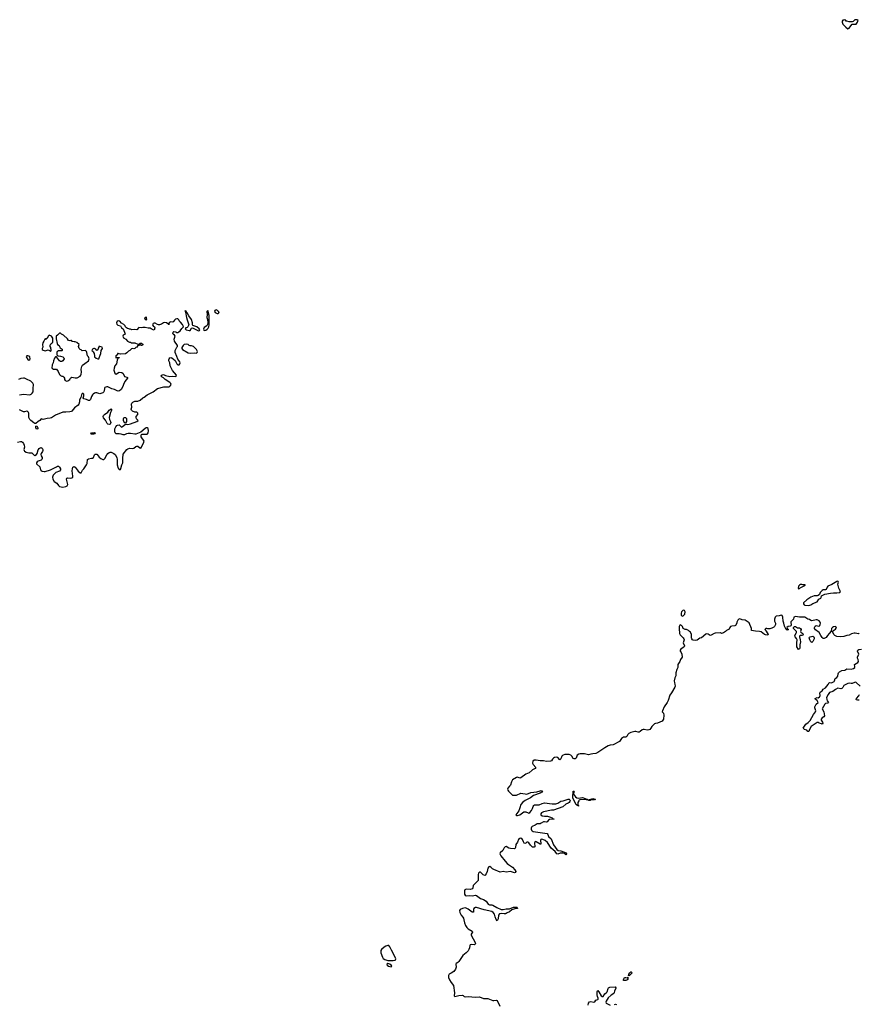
# Model space of a CAD drawing. Header units: inches. Extents: x 2221774 to 2440637, y 201306 to 357559.
# Tile 154 of 245: x 2351614 to 2367930, y 225448 to 244578. Entities that reach past the tile are written whole.
import ezdxf

# ---------------------------------------------------------------- set-up
doc = ezdxf.new("R2010")
doc.units = ezdxf.units.IN
doc.header["$MEASUREMENT"] = 0
for name, color, linetype in [('C3252', 7, 'Continuous'), ('C3253', 7, 'Continuous'), ('C3262', 7, 'Continuous'), ('C3263', 7, 'Continuous'), ('C3264', 7, 'Continuous')]:
    doc.layers.add(name, color=color, linetype=linetype)

msp = doc.modelspace()

# ---------------------------------------------------------------- linework, layer by layer
at = {"layer": 'C3252', "color": 5, "elevation": 20}
for points in [[(2358770, 226592), (2358730, 226580), (2358700, 226560), (2358648, 226510), (2358634, 226490), (2358629, 226470), (2358630, 226450), (2358664, 226364), (2358680, 226340), (2358710, 226320), (2358770, 226301), (2358870, 226296), (2358910, 226305), (2358917, 226310), (2358925, 226330), (2358919, 226350), (2358838, 226498), (2358807, 226567), (2358790, 226589)], [(2358770, 226238), (2358746, 226230), (2358756, 226210), (2358781, 226190), (2358830, 226177), (2358845, 226190), (2358836, 226210), (2358810, 226229)]]:
    msp.add_lwpolyline(points, close=True, dxfattribs=at)
msp.add_lwpolyline([(2360000, 226054), (2359958, 226030), (2359946, 226010), (2359948, 225968), (2359964, 225924), (2360000, 225872)], dxfattribs=at)
at = {"layer": 'C3253', "color": 5, "elevation": 20}
for points in [[(2351570, 236367), (2351630, 236381), (2351650, 236380), (2351670, 236370), (2351690, 236345), (2351704, 236310), (2351705, 236270), (2351697, 236230), (2351699, 236210), (2351710, 236194), (2351737, 236177), (2351790, 236160), (2351850, 236161), (2351894, 236114), (2351910, 236110), (2351940, 236130), (2351951, 236150), (2351970, 236223), (2351990, 236245), (2352010, 236259), (2352030, 236263), (2352050, 236255), (2352064, 236230), (2352065, 236210), (2352059, 236190), (2352032, 236150), (2352025, 236130), (2352030, 236106), (2352050, 236070), (2352054, 236050), (2352044, 236030), (2352030, 236020), (2351970, 235999), (2351956, 235990), (2351944, 235970), (2351944, 235950), (2351950, 235939), (2352003, 235890), (2352019, 235830), (2352030, 235817), (2352050, 235808), (2352090, 235800), (2352110, 235800), (2352210, 235829), (2352330, 235893), (2352350, 235903), (2352370, 235905), (2352390, 235882), (2352404, 235850), (2352404, 235830), (2352390, 235809), (2352319, 235781), (2352267, 235730), (2352256, 235710), (2352254, 235690), (2352260, 235650), (2352284, 235604), (2352339, 235570), (2352367, 235527), (2352390, 235510), (2352450, 235497), (2352510, 235509), (2352536, 235524), (2352547, 235550), (2352545, 235575), (2352526, 235650), (2352532, 235668), (2352550, 235676), (2352610, 235670), (2352630, 235675), (2352647, 235690), (2352650, 235710), (2352634, 235810), (2352639, 235850), (2352650, 235885), (2352670, 235896), (2352690, 235883), (2352750, 235803), (2352790, 235774), (2352810, 235771), (2352835, 235825), (2352859, 235850), (2352910, 235926), (2352923, 235957), (2352934, 236030), (2352953, 236047), (2353010, 236057), (2353030, 236056), (2353047, 236073), (2353070, 236126), (2353084, 236136), (2353110, 236136), (2353119, 236130), (2353159, 236079), (2353190, 236052), (2353230, 236033), (2353247, 236033), (2353270, 236051), (2353310, 236124), (2353330, 236151), (2353350, 236167), (2353370, 236174), (2353390, 236173), (2353446, 236150), (2353470, 236127), (2353500, 236070), (2353510, 236030), (2353507, 235950), (2353510, 235930), (2353530, 235865), (2353550, 235836), (2353563, 235837), (2353570, 235838), (2353581, 235859), (2353598, 235930), (2353621, 235970), (2353616, 236050), (2353626, 236134), (2353694, 236226), (2353718, 236242), (2353748, 236252), (2353812, 236248), (2353830, 236254), (2353870, 236288), (2353890, 236294), (2353910, 236289), (2353950, 236259), (2353970, 236256), (2353981, 236270), (2354026, 236370), (2354030, 236390), (2353976, 236470), (2353972, 236490), (2353974, 236506), (2353982, 236518), (2353995, 236525), (2354030, 236528), (2354070, 236522), (2354090, 236525), (2354096, 236530), (2354111, 236550), (2354119, 236590), (2354110, 236633), (2354091, 236651), (2354070, 236650), (2354050, 236636), (2353970, 236565), (2353870, 236524), (2353850, 236522), (2353770, 236536), (2353725, 236535), (2353691, 236529), (2353649, 236509), (2353626, 236510), (2353584, 236524), (2353550, 236529), (2353488, 236530), (2353469, 236550), (2353462, 236570), (2353462, 236630), (2353482, 236670), (2353505, 236695), (2353518, 236702), (2353550, 236705), (2353570, 236678), (2353590, 236661), (2353610, 236671), (2353670, 236722), (2353714, 236714), (2353770, 236724), (2353889, 236770), (2353914, 236790), (2353883, 236823), (2353875, 236850), (2353878, 236870), (2353909, 236910), (2353909, 236930), (2353888, 236950), (2353850, 236955), (2353809, 236970), (2353789, 236990), (2353783, 237010), (2353793, 237050), (2353789, 237110), (2353796, 237130), (2353813, 237147), (2353850, 237166), (2353910, 237168), (2353954, 237186), (2354005, 237230), (2354035, 237245), (2354094, 237290), (2354210, 237346), (2354290, 237412), (2354413, 237447), (2354510, 237446), (2354530, 237455), (2354545, 237470), (2354555, 237490), (2354550, 237512), (2354531, 237531), (2354444, 237584), (2354410, 237617), (2354382, 237630), (2354362, 237650), (2354370, 237671), (2354390, 237681), (2354410, 237683), (2354450, 237663), (2354530, 237643), (2354590, 237655), (2354650, 237647), (2354658, 237650), (2354659, 237670), (2354583, 237763), (2354549, 237829), (2354541, 237850), (2354534, 237914), (2354513, 237950), (2354513, 237970), (2354517, 237990), (2354530, 238011), (2354550, 238017), (2354570, 238011), (2354635, 237955), (2354670, 237891), (2354690, 237875), (2354710, 237871), (2354729, 237891), (2354733, 237910), (2354729, 237930), (2354685, 237985), (2354670, 238035), (2354638, 238110), (2354633, 238150), (2354665, 238215), (2354678, 238230), (2354682, 238250), (2354621, 238330), (2354613, 238370), (2354635, 238430), (2354622, 238450), (2354599, 238470), (2354589, 238490), (2354595, 238510), (2354610, 238517), (2354651, 238511), (2354670, 238498), (2354690, 238498), (2354705, 238515), (2354730, 238535), (2354762, 238578), (2354795, 238610), (2354793, 238630), (2354778, 238658), (2354738, 238698), (2354714, 238730), (2354709, 238749), (2354690, 238768), (2354670, 238768), (2354642, 238758), (2354620, 238740), (2354610, 238722), (2354590, 238704), (2354550, 238709), (2354537, 238703), (2354522, 238690), (2354514, 238670), (2354514, 238650), (2354510, 238648), (2354506, 238666), (2354494, 238666), (2354465, 238685), (2354430, 238692), (2354410, 238689), (2354370, 238662), (2354330, 238648), (2354310, 238648), (2354294, 238654), (2354250, 238681), (2354230, 238683), (2354210, 238675), (2354196, 238650), (2354207, 238627), (2354234, 238610), (2354238, 238590), (2354230, 238548), (2354209, 238549), (2354166, 238570), (2354147, 238587), (2354110, 238585), (2354050, 238600), (2354010, 238600), (2353973, 238593), (2353930, 238597), (2353890, 238553), (2353850, 238557), (2353795, 238555), (2353770, 238562), (2353750, 238562), (2353733, 238573), (2353710, 238575), (2353689, 238589), (2353669, 238609), (2353662, 238630), (2353636, 238656), (2353590, 238682), (2353558, 238718), (2353530, 238727), (2353510, 238719), (2353493, 238690), (2353500, 238660), (2353522, 238642), (2353570, 238632), (2353590, 238592), (2353622, 238570), (2353652, 238510), (2353662, 238470), (2353625, 238450), (2353619, 238430), (2353630, 238398), (2353674, 238370), (2353710, 238332), (2353750, 238312), (2353770, 238311), (2353790, 238302), (2353850, 238298), (2353910, 238272), (2353942, 238278), (2353950, 238292), (2353990, 238292), (2353994, 238274), (2354014, 238270), (2353998, 238262), (2353990, 238248), (2353968, 238248), (2353962, 238262), (2353950, 238266), (2353938, 238262), (2353934, 238250), (2353910, 238246), (2353890, 238218), (2353870, 238208), (2353850, 238188), (2353830, 238182), (2353810, 238188), (2353790, 238186), (2353754, 238150), (2353730, 238138), (2353697, 238103), (2353670, 238088), (2353570, 238082), (2353525, 238095), (2353514, 238090), (2353513, 238067), (2353485, 238050), (2353482, 238010), (2353490, 238005), (2353510, 238014), (2353550, 238014), (2353552, 238010), (2353533, 238007), (2353522, 237998), (2353510, 237966), (2353493, 237890), (2353465, 237855), (2353450, 237810), (2353443, 237770), (2353466, 237710), (2353490, 237688), (2353535, 237725), (2353550, 237730), (2353602, 237722), (2353623, 237703), (2353650, 237647), (2353695, 237635), (2353706, 237626), (2353707, 237610), (2353658, 237550), (2353632, 237490), (2353620, 237450), (2353584, 237396), (2353553, 237367), (2353530, 237361), (2353510, 237364), (2353455, 237390), (2353406, 237406), (2353330, 237442), (2353310, 237444), (2353290, 237437), (2353271, 237430), (2353262, 237418), (2353258, 237362), (2353252, 237348), (2353230, 237330), (2353170, 237311), (2353110, 237326), (2353090, 237325), (2353070, 237319), (2353041, 237299), (2353030, 237288), (2353010, 237254), (2352990, 237199), (2352970, 237181), (2352950, 237182), (2352910, 237199), (2352862, 237210), (2352849, 237230), (2352859, 237270), (2352859, 237299), (2352850, 237313), (2352830, 237313), (2352816, 237290), (2352803, 237237), (2352777, 237190), (2352779, 237150), (2352764, 237110), (2352750, 237090), (2352681, 237039), (2352630, 236975), (2352614, 236966), (2352590, 236962), (2352510, 236953), (2352450, 236953), (2352310, 236892), (2352230, 236844), (2352206, 236834), (2352150, 236830), (2352070, 236809), (2352030, 236822), (2352004, 236790), (2351970, 236768), (2351930, 236733), (2351910, 236732), (2351890, 236744), (2351828, 236788), (2351808, 236808), (2351795, 236850), (2351790, 236930), (2351784, 236944), (2351770, 236959), (2351750, 236969), (2351710, 236959), (2351690, 236961), (2351610, 236996)], [(2351610, 237287), (2351690, 237304), (2351810, 237288), (2351840, 237300), (2351859, 237321), (2351873, 237350), (2351877, 237430), (2351884, 237470), (2351883, 237490), (2351870, 237519), (2351830, 237558), (2351806, 237570), (2351770, 237579), (2351710, 237613), (2351690, 237614), (2351636, 237604), (2351590, 237590)]]:
    msp.add_lwpolyline(points, dxfattribs=at)
for points in [[(2354070, 238797), (2354050, 238793), (2354041, 238770), (2354050, 238758), (2354070, 238747), (2354087, 238753), (2354079, 238790)], [(2354830, 238926), (2354828, 238910), (2354835, 238895), (2354853, 238793), (2354871, 238749), (2354898, 238650), (2354881, 238610), (2354870, 238599), (2354842, 238590), (2354831, 238570), (2354851, 238551), (2354910, 238539), (2354930, 238541), (2354950, 238582), (2354970, 238592), (2355090, 238535), (2355110, 238542), (2355114, 238550), (2355100, 238570), (2355056, 238610), (2354979, 238639), (2354972, 238652), (2354970, 238690), (2354950, 238750), (2354902, 238822), (2354870, 238881), (2354857, 238897), (2354850, 238917), (2354838, 238918)], [(2355270, 238928), (2355252, 238908), (2355257, 238850), (2355249, 238790), (2355264, 238750), (2355272, 238690), (2355263, 238657), (2355248, 238630), (2355202, 238598), (2355188, 238568), (2355190, 238545), (2355210, 238537), (2355230, 238544), (2355257, 238563), (2355274, 238586), (2355290, 238612), (2355297, 238650), (2355299, 238710), (2355294, 238830)], [(2355430, 238939), (2355405, 238930), (2355402, 238910), (2355412, 238890), (2355450, 238871), (2355470, 238872), (2355488, 238890), (2355478, 238910), (2355458, 238930)], [(2352190, 238446), (2352170, 238426), (2352150, 238386), (2352138, 238382), (2352130, 238366), (2352118, 238378), (2352110, 238378), (2352102, 238370), (2352085, 238330), (2352063, 238297), (2352058, 238270), (2352064, 238216), (2352052, 238190), (2352052, 238170), (2352070, 238158), (2352110, 238147), (2352170, 238162), (2352192, 238152), (2352210, 238134), (2352226, 238150), (2352226, 238170), (2352218, 238190), (2352218, 238210), (2352208, 238230), (2352209, 238251), (2352221, 238279), (2352238, 238290), (2352255, 238310), (2352259, 238330), (2352255, 238350), (2352258, 238390), (2352248, 238410), (2352230, 238428)], [(2352410, 238486), (2352390, 238486), (2352360, 238460), (2352350, 238446), (2352322, 238430), (2352324, 238376), (2352344, 238284), (2352352, 238270), (2352382, 238250), (2352386, 238226), (2352403, 238203), (2352437, 238177), (2352441, 238170), (2352439, 238150), (2352430, 238141), (2352370, 238146), (2352346, 238134), (2352337, 238123), (2352335, 238075), (2352341, 238061), (2352365, 238045), (2352410, 238041), (2352452, 238030), (2352472, 238010), (2352476, 237990), (2352451, 237949), (2352430, 237939), (2352410, 237939), (2352390, 237949), (2352330, 238028), (2352310, 238028), (2352290, 238002), (2352271, 237950), (2352266, 237914), (2352243, 237870), (2352238, 237810), (2352250, 237798), (2352270, 237791), (2352310, 237791), (2352330, 237785), (2352363, 237743), (2352390, 237686), (2352410, 237665), (2352430, 237652), (2352454, 237650), (2352470, 237634), (2352482, 237610), (2352485, 237590), (2352498, 237570), (2352530, 237556), (2352550, 237561), (2352588, 237590), (2352595, 237605), (2352610, 237622), (2352626, 237630), (2352690, 237618), (2352730, 237621), (2352790, 237651), (2352805, 237670), (2352812, 237690), (2352815, 237730), (2352809, 237790), (2352820, 237840), (2352837, 237863), (2352880, 237900), (2352954, 237950), (2352966, 237990), (2352950, 238026), (2352929, 238049), (2352922, 238110), (2352914, 238134), (2352890, 238149), (2352830, 238146), (2352810, 238166), (2352790, 238168), (2352769, 238190), (2352755, 238230), (2352768, 238270), (2352723, 238303), (2352690, 238318), (2352670, 238318), (2352647, 238327), (2352630, 238328), (2352622, 238342), (2352610, 238346), (2352590, 238338), (2352564, 238344), (2352540, 238380), (2352468, 238448), (2352426, 238470)], [(2353170, 238228), (2353154, 238226), (2353154, 238214), (2353141, 238199), (2353130, 238166), (2353112, 238148), (2353095, 238175), (2353070, 238188), (2353053, 238187), (2353030, 238178), (2353014, 238150), (2353037, 238137), (2353045, 238125), (2353062, 238090), (2353065, 238050), (2353071, 238030), (2353101, 238001), (2353130, 237987), (2353150, 237991), (2353161, 238010), (2353179, 238061), (2353194, 238090), (2353199, 238150), (2353222, 238190), (2353214, 238214)], [(2354854, 238274), (2354810, 238264), (2354791, 238250), (2354762, 238210), (2354762, 238190), (2354778, 238170), (2354890, 238108), (2354930, 238100), (2355010, 238107), (2355050, 238102), (2355066, 238110), (2355068, 238130), (2355048, 238170), (2355000, 238220), (2354990, 238229), (2354950, 238242), (2354930, 238242), (2354910, 238249), (2354886, 238270)], [(2351770, 238048), (2351753, 238047), (2351742, 238030), (2351770, 237974), (2351790, 237962), (2351810, 237974), (2351815, 237990), (2351810, 238026), (2351790, 238042)], [(2353350, 236713), (2353330, 236717), (2353314, 236730), (2353279, 236799), (2353241, 236841), (2353236, 236870), (2353244, 236890), (2353261, 236910), (2353326, 236954), (2353350, 236991), (2353390, 237016), (2353398, 237010), (2353395, 236990), (2353391, 236970), (2353376, 236944), (2353356, 236850), (2353359, 236810), (2353379, 236770), (2353384, 236750), (2353381, 236730), (2353370, 236719)], [(2353670, 236738), (2353650, 236748), (2353630, 236790), (2353629, 236831), (2353635, 236845), (2353646, 236850), (2353670, 236850), (2353691, 236830), (2353690, 236770)], [(2351950, 236619), (2351927, 236650), (2351930, 236682), (2351950, 236685), (2351966, 236650), (2351965, 236630)], [(2353010, 236524), (2352998, 236530), (2353010, 236551), (2353070, 236558), (2353082, 236550), (2353070, 236529), (2353050, 236524)]]:
    msp.add_lwpolyline(points, close=True, dxfattribs=at)
at = {"layer": 'C3262', "color": 5, "elevation": 20}
for points in [[(2361577, 230000), (2361570, 229997), (2361515, 229945), (2361450, 229918), (2361350, 229846), (2361330, 229844), (2361290, 229859), (2361270, 229857), (2361192, 229810), (2361182, 229798), (2361169, 229771), (2361152, 229708), (2361135, 229685), (2361099, 229650), (2361095, 229630), (2361101, 229610), (2361116, 229590), (2361170, 229529), (2361190, 229514), (2361210, 229508), (2361270, 229513), (2361350, 229548), (2361390, 229545), (2361434, 229534), (2361470, 229533), (2361550, 229561), (2361664, 229576), (2361730, 229598), (2361750, 229599), (2361771, 229590), (2361758, 229570), (2361730, 229550), (2361598, 229502), (2361538, 229462), (2361434, 229410), (2361390, 229377), (2361353, 229330), (2361336, 229264), (2361315, 229205), (2361257, 229130), (2361270, 229117), (2361290, 229115), (2361330, 229127), (2361410, 229186), (2361430, 229189), (2361450, 229186), (2361494, 229166), (2361510, 229164), (2361530, 229172), (2361559, 229210), (2361577, 229250), (2361589, 229291), (2361602, 229310), (2361620, 229320), (2361650, 229326), (2361710, 229324), (2361770, 229352), (2361810, 229361), (2361960, 229340), (2362030, 229343), (2362070, 229357), (2362130, 229393), (2362176, 229404), (2362250, 229430), (2362270, 229435), (2362290, 229433), (2362303, 229423), (2362310, 229410), (2362307, 229390), (2362292, 229370), (2362270, 229354), (2362225, 229335), (2362170, 229282), (2361990, 229221), (2361950, 229219), (2361792, 229190), (2361757, 229170), (2361739, 229150), (2361740, 229130), (2361770, 229108), (2361810, 229101), (2361870, 229100), (2361910, 229091), (2361959, 229070), (2361970, 229059), (2362001, 229050), (2361996, 229044), (2361910, 229041), (2361890, 229028), (2361866, 228990), (2361850, 228986), (2361815, 228995), (2361790, 228993), (2361750, 228964), (2361730, 228954), (2361670, 228954), (2361633, 228927), (2361570, 228901), (2361559, 228890), (2361551, 228869), (2361551, 228850), (2361558, 228830), (2361570, 228815), (2361590, 228803), (2361864, 228764), (2361880, 228750), (2361893, 228710), (2361942, 228662), (2361988, 228548), (2362053, 228453), (2362076, 228436), (2362132, 228428), (2362233, 228393), (2362239, 228370), (2362230, 228353), (2362198, 228378), (2362167, 228387), (2362114, 228386), (2362070, 228366), (2362053, 228373), (2362019, 228419), (2361944, 228484), (2361871, 228591), (2361825, 228630), (2361783, 228650), (2361750, 228654), (2361742, 228650), (2361736, 228630), (2361744, 228570), (2361738, 228562), (2361730, 228561), (2361650, 228604), (2361630, 228608), (2361618, 228582), (2361623, 228510), (2361610, 228498), (2361602, 228498), (2361582, 228502), (2361558, 228518), (2361539, 228539), (2361510, 228584), (2361490, 228599), (2361470, 228595), (2361450, 228579), (2361430, 228571), (2361419, 228579), (2361402, 228602), (2361388, 228650), (2361370, 228671), (2361350, 228676), (2361330, 228671), (2361310, 228652), (2361285, 228595), (2361253, 228550), (2361249, 228491), (2361239, 228470), (2361230, 228466), (2361150, 228473), (2361122, 228482), (2361070, 228511), (2361050, 228509), (2361030, 228489), (2361006, 228434), (2360950, 228392), (2360942, 228370), (2360961, 228330), (2361051, 228231), (2361085, 228185), (2361110, 228163), (2361188, 228110), (2361239, 228059), (2361256, 228030), (2361250, 228010), (2361230, 228005), (2361150, 228027), (2361070, 228016), (2361010, 228028), (2360950, 228018), (2360825, 228065), (2360802, 228082), (2360770, 228115), (2360750, 228124), (2360730, 228116), (2360712, 228090), (2360701, 228030), (2360680, 227980), (2360662, 227958), (2360650, 227952), (2360623, 227963), (2360600, 227980), (2360570, 228015), (2360550, 228016), (2360542, 228010), (2360530, 227996), (2360525, 227970), (2360525, 227850), (2360426, 227754), (2360423, 227710), (2360412, 227688), (2360370, 227677), (2360290, 227685), (2360266, 227674), (2360257, 227650), (2360256, 227610), (2360258, 227590), (2360268, 227568), (2360290, 227558), (2360350, 227562), (2360410, 227558), (2360470, 227566), (2360490, 227561), (2360570, 227503), (2360630, 227484), (2360678, 227450), (2360718, 227390), (2360742, 227382), (2360790, 227381), (2360810, 227375), (2360888, 227328), (2360970, 227290), (2361010, 227287), (2361070, 227304), (2361135, 227305), (2361210, 227336), (2361273, 227333), (2361279, 227330), (2361285, 227310), (2361237, 227303), (2361176, 227284), (2361130, 227244), (2361090, 227228), (2361070, 227212), (2361054, 227206), (2361030, 227204), (2360970, 227214), (2360937, 227203), (2360921, 227179), (2360909, 227111), (2360890, 227069), (2360870, 227094), (2360857, 227150), (2360838, 227198), (2360813, 227230), (2360789, 227250), (2360643, 227283), (2360490, 227327), (2360470, 227328), (2360442, 227310), (2360435, 227290), (2360430, 227239), (2360410, 227240), (2360330, 227298), (2360290, 227317), (2360270, 227319), (2360216, 227310), (2360173, 227287), (2360161, 227270), (2360167, 227230), (2360190, 227179), (2360223, 227143), (2360238, 227118), (2360248, 227090), (2360255, 227030), (2360278, 226978), (2360303, 226943), (2360330, 226914), (2360407, 226870), (2360413, 226850), (2360390, 226810), (2360388, 226790), (2360467, 226650), (2360472, 226630), (2360464, 226616), (2360450, 226606), (2360390, 226608), (2360370, 226601), (2360359, 226590), (2360356, 226544), (2360344, 226510), (2360330, 226489), (2360290, 226450), (2360226, 226394), (2360150, 226279), (2360130, 226259), (2360098, 226242), (2360091, 226229), (2360096, 226170), (2360084, 226130), (2360050, 226083), (2360000, 226054)], [(2360000, 225872), (2360043, 225810), (2360061, 225670), (2360058, 225610), (2360070, 225598), (2360150, 225620), (2360210, 225626), (2360230, 225619), (2360250, 225601), (2360270, 225593), (2360330, 225598), (2360472, 225588), (2360550, 225590), (2360630, 225563), (2360710, 225562), (2360810, 225523), (2360830, 225519), (2360870, 225525), (2360890, 225521), (2360946, 225410)], [(2362664, 225430), (2362670, 225470), (2362687, 225493), (2362710, 225500), (2362774, 225486), (2362790, 225493), (2362811, 225529), (2362850, 225538), (2362858, 225550), (2362857, 225570), (2362842, 225602), (2362837, 225630), (2362837, 225690), (2362845, 225710), (2362850, 225713), (2362870, 225688), (2362914, 225610), (2362930, 225597), (2362950, 225601), (2362986, 225654), (2363012, 225670), (2363031, 225689), (2363050, 225756), (2363059, 225770), (2363082, 225778), (2363186, 225786), (2363198, 225770), (2363196, 225756), (2363174, 225710), (2363168, 225670), (2363162, 225658), (2363110, 225624), (2363047, 225573), (2363008, 225510), (2363002, 225490), (2363008, 225470), (2363052, 225452), (2363090, 225429)], [(2363170, 225447), (2363190, 225449), (2363210, 225443)]]:
    msp.add_lwpolyline(points, dxfattribs=at)
for points in [[(2362470, 229453), (2362550, 229464), (2362570, 229461), (2362617, 229437), (2362654, 229430), (2362654, 229426), (2362639, 229421), (2362619, 229421), (2362530, 229427), (2362501, 229419), (2362489, 229411), (2362478, 229402), (2362462, 229370), (2362463, 229323), (2362473, 229310), (2362470, 229298), (2362466, 229306), (2362450, 229310), (2362443, 229323), (2362430, 229332), (2362366, 229450), (2362360, 229470), (2362370, 229591), (2362390, 229590), (2362382, 229578), (2362378, 229530), (2362418, 229478), (2362440, 229460)], [(2362690, 229408), (2362666, 229410), (2362666, 229414), (2362686, 229430), (2362710, 229432), (2362750, 229447), (2362801, 229430), (2362796, 229424), (2362778, 229422), (2362710, 229418), (2362704, 229416), (2362702, 229410)], [(2363390, 225910), (2363349, 225910), (2363349, 225929), (2363370, 225970), (2363391, 225971), (2363416, 225964), (2363430, 225972), (2363430, 225929), (2363410, 225915)], [(2363450, 225998), (2363445, 226005), (2363450, 226030), (2363470, 226061), (2363490, 226079), (2363497, 226077), (2363505, 226070), (2363507, 226050), (2363491, 226030), (2363478, 226022), (2363470, 226009), (2363455, 226005)]]:
    msp.add_lwpolyline(points, close=True, dxfattribs=at)
at = {"layer": 'C3263', "color": 5, "elevation": 20}
for points in [[(2366810, 233602), (2366790, 233602), (2366770, 233594), (2366751, 233570), (2366742, 233530), (2366750, 233522), (2366770, 233525), (2366783, 233537), (2366830, 233566), (2366886, 233590), (2366870, 233595), (2366830, 233595)], [(2367510, 233668), (2367490, 233662), (2367396, 233604), (2367319, 233570), (2367303, 233550), (2367285, 233510), (2367270, 233503), (2367230, 233499), (2367210, 233489), (2367171, 233450), (2367154, 233410), (2367132, 233388), (2367110, 233382), (2367050, 233381), (2366990, 233361), (2366910, 233309), (2366847, 233250), (2366843, 233230), (2366856, 233210), (2366870, 233203), (2366950, 233199), (2366990, 233208), (2367030, 233235), (2367109, 233270), (2367143, 233317), (2367180, 233340), (2367190, 233354), (2367198, 233382), (2367206, 233390), (2367262, 233418), (2367370, 233437), (2367430, 233442), (2367490, 233440), (2367549, 233451), (2367562, 233470), (2367529, 233530), (2367515, 233610), (2367528, 233650), (2367520, 233660)], [(2364510, 233104), (2364490, 233089), (2364476, 233070), (2364467, 233050), (2364465, 233030), (2364470, 233007), (2364490, 232991), (2364510, 232997), (2364539, 233030), (2364545, 233070), (2364530, 233102)], [(2366810, 232614), (2366784, 232616), (2366770, 232602), (2366767, 232590), (2366783, 232530), (2366787, 232490), (2366773, 232430), (2366775, 232365), (2366770, 232354), (2366750, 232344), (2366715, 232390), (2366714, 232470), (2366720, 232530), (2366712, 232552), (2366681, 232590), (2366676, 232610), (2366704, 232656), (2366710, 232670), (2366708, 232688), (2366653, 232750), (2366653, 232770), (2366670, 232786), (2366690, 232786), (2366730, 232764), (2366770, 232759), (2366789, 232749), (2366797, 232730), (2366790, 232690), (2366796, 232676), (2366830, 232650), (2366836, 232630), (2366830, 232621)], [(2367010, 232480), (2366988, 232490), (2366966, 232530), (2366955, 232570), (2366961, 232579), (2366974, 232586), (2367030, 232601), (2367048, 232588), (2367053, 232573), (2367051, 232550), (2367030, 232498)]]:
    msp.add_lwpolyline(points, close=True, dxfattribs=at)
for points in [[(2367930, 232658), (2367912, 232648), (2367850, 232659), (2367830, 232658), (2367776, 232644), (2367730, 232622), (2367687, 232613), (2367630, 232594), (2367567, 232587), (2367490, 232596), (2367452, 232612), (2367433, 232630), (2367408, 232692), (2367415, 232705), (2367450, 232721), (2367470, 232738), (2367484, 232770), (2367470, 232789), (2367430, 232779), (2367412, 232770), (2367392, 232750), (2367380, 232700), (2367346, 232654), (2367310, 232614), (2367286, 232574), (2367275, 232565), (2367250, 232554), (2367230, 232558), (2367210, 232577), (2367181, 232610), (2367150, 232669), (2367081, 232721), (2367057, 232750), (2367056, 232770), (2367070, 232796), (2367090, 232805), (2367144, 232796), (2367150, 232797), (2367161, 232810), (2367172, 232830), (2367176, 232850), (2367171, 232871), (2367150, 232897), (2367110, 232915), (2367090, 232916), (2367010, 232899), (2366990, 232904), (2366961, 232921), (2366929, 232930), (2366870, 232969), (2366770, 232972), (2366690, 232982), (2366658, 232970), (2366648, 232930), (2366601, 232879), (2366597, 232870), (2366603, 232817), (2366598, 232802), (2366586, 232794), (2366550, 232787), (2366524, 232770), (2366537, 232737), (2366551, 232729), (2366530, 232718), (2366510, 232729), (2366498, 232758), (2366475, 232795), (2366463, 232850), (2366448, 232890), (2366446, 232970), (2366430, 233000), (2366410, 233010), (2366370, 232996), (2366314, 232986), (2366296, 232970), (2366282, 232930), (2366281, 232910), (2366283, 232890), (2366301, 232850), (2366301, 232830), (2366283, 232790), (2366270, 232777), (2366230, 232754), (2366190, 232743), (2366150, 232742), (2366130, 232749), (2366112, 232748), (2366092, 232730), (2366103, 232723), (2366119, 232699), (2366156, 232630), (2366150, 232622), (2366110, 232625), (2366090, 232634), (2366026, 232686), (2365990, 232694), (2365915, 232695), (2365838, 232710), (2365833, 232750), (2365790, 232857), (2365710, 232914), (2365656, 232916), (2365610, 232938), (2365590, 232928), (2365570, 232908), (2365551, 232870), (2365551, 232850), (2365522, 232810), (2365510, 232802), (2365450, 232796), (2365430, 232786), (2365414, 232770), (2365401, 232739), (2365351, 232710), (2365330, 232689), (2365290, 232664), (2365250, 232655), (2365230, 232662), (2365130, 232659), (2365110, 232654), (2365050, 232618), (2365030, 232616), (2365010, 232623), (2364990, 232637), (2364970, 232643), (2364950, 232641), (2364865, 232570), (2364830, 232560), (2364776, 232524), (2364750, 232516), (2364703, 232523), (2364690, 232530), (2364675, 232550), (2364670, 232570), (2364671, 232631), (2364650, 232679), (2364629, 232690), (2364610, 232709), (2364570, 232729), (2364549, 232729), (2364520, 232740), (2364510, 232748), (2364493, 232790), (2364477, 232810), (2364450, 232819), (2364444, 232816), (2364431, 232790), (2364429, 232750), (2364439, 232650), (2364448, 232628), (2364465, 232605), (2364508, 232570), (2364522, 232550), (2364524, 232530), (2364508, 232470), (2364530, 232410), (2364528, 232392), (2364510, 232378), (2364459, 232350), (2364447, 232330), (2364451, 232310), (2364466, 232286), (2364480, 232250), (2364488, 232192), (2364455, 232150), (2364445, 232110), (2364406, 232050), (2364402, 232030), (2364406, 231990), (2364385, 231950), (2364362, 231890), (2364364, 231830), (2364343, 231790), (2364332, 231730), (2364336, 231696), (2364348, 231670), (2364350, 231628), (2364344, 231610), (2364282, 231498), (2364248, 231452), (2364216, 231350), (2364199, 231310), (2364136, 231230), (2364104, 231150), (2364101, 231130), (2364123, 231103), (2364133, 231067), (2364122, 230990), (2364096, 230950), (2364010, 230907), (2363970, 230903), (2363950, 230895), (2363898, 230842), (2363882, 230810), (2363862, 230790), (2363840, 230780), (2363810, 230776), (2363750, 230786), (2363730, 230784), (2363710, 230778), (2363670, 230747), (2363650, 230737), (2363630, 230735), (2363590, 230747), (2363570, 230747), (2363490, 230730), (2363454, 230710), (2363431, 230690), (2363412, 230648), (2363390, 230640), (2363350, 230635), (2363330, 230627), (2363310, 230612), (2363270, 230553), (2363150, 230490), (2363090, 230480), (2363050, 230467), (2362986, 230430), (2362850, 230341), (2362810, 230321), (2362750, 230317), (2362710, 230310), (2362666, 230294), (2362590, 230311), (2362506, 230314), (2362478, 230310), (2362450, 230289), (2362427, 230233), (2362410, 230216), (2362390, 230215), (2362370, 230226), (2362342, 230270), (2362325, 230285), (2362290, 230299), (2362250, 230304), (2362210, 230300), (2362175, 230290), (2362160, 230280), (2362148, 230270), (2362130, 230218), (2362110, 230198), (2362070, 230243), (2362050, 230248), (2362010, 230242), (2361988, 230230), (2361968, 230210), (2361950, 230179), (2361930, 230169), (2361850, 230165), (2361790, 230178), (2361730, 230180), (2361650, 230194), (2361610, 230193), (2361586, 230170), (2361582, 230130), (2361590, 230110), (2361643, 230050), (2361633, 230027), (2361577, 230000)], [(2367944, 231630), (2367870, 231698), (2367850, 231704), (2367839, 231701), (2367790, 231679), (2367770, 231679), (2367747, 231687), (2367710, 231683), (2367630, 231640), (2367610, 231606), (2367590, 231585), (2367570, 231576), (2367510, 231589), (2367470, 231567), (2367413, 231527), (2367350, 231507), (2367322, 231470), (2367291, 231410), (2367296, 231370), (2367306, 231346), (2367332, 231310), (2367319, 231301), (2367270, 231292), (2367258, 231282), (2367207, 231190), (2367241, 231130), (2367251, 231050), (2367242, 231030), (2367208, 231012), (2367191, 230990), (2367191, 230970), (2367214, 230930), (2367219, 230910), (2367211, 230889), (2367197, 230897), (2367148, 230910), (2367130, 230922), (2367110, 230924), (2366997, 230843), (2366959, 230790), (2366950, 230746), (2366930, 230746), (2366913, 230773), (2366868, 230790), (2366838, 230810), (2366893, 230890), (2366937, 230923), (2366978, 230962), (2367041, 231079), (2367078, 231130), (2367082, 231150), (2367067, 231210), (2367067, 231230), (2367090, 231276), (2367129, 231310), (2367110, 231349), (2367078, 231370), (2367069, 231390), (2367110, 231407), (2367130, 231404), (2367158, 231422), (2367165, 231430), (2367167, 231450), (2367163, 231490), (2367169, 231510), (2367210, 231541), (2367228, 231572), (2367270, 231595), (2367322, 231658), (2367343, 231697), (2367350, 231701), (2367390, 231694), (2367429, 231710), (2367439, 231721), (2367447, 231730), (2367462, 231778), (2367490, 231799), (2367510, 231825), (2367516, 231870), (2367526, 231890), (2367547, 231910), (2367590, 231930), (2367650, 231939), (2367690, 231967), (2367770, 231959), (2367819, 231970), (2367845, 231990), (2367846, 232010), (2367837, 232050), (2367904, 232090), (2367913, 232110), (2367906, 232146), (2367896, 232176), (2367895, 232190), (2367920, 232250), (2367897, 232310), (2367902, 232330), (2367920, 232340), (2367970, 232346)], [(2367930, 231359), (2367895, 231355), (2367870, 231366), (2367875, 231390), (2367919, 231441), (2367934, 231466)]]:
    msp.add_lwpolyline(points, dxfattribs=at)
at = {"layer": 'C3264', "color": 5, "elevation": 20}
msp.add_lwpolyline([(2367890, 244578), (2367844, 244576), (2367810, 244546), (2367790, 244538), (2367730, 244538), (2367690, 244548), (2367668, 244548), (2367666, 244570), (2367650, 244578), (2367630, 244566), (2367610, 244566), (2367594, 244550), (2367594, 244530), (2367610, 244494), (2367650, 244452), (2367665, 244430), (2367710, 244402), (2367730, 244412), (2367748, 244430), (2367790, 244494), (2367870, 244492), (2367895, 244530), (2367906, 244570)], close=True, dxfattribs=at)

doc.saveas('drawing.dxf')
